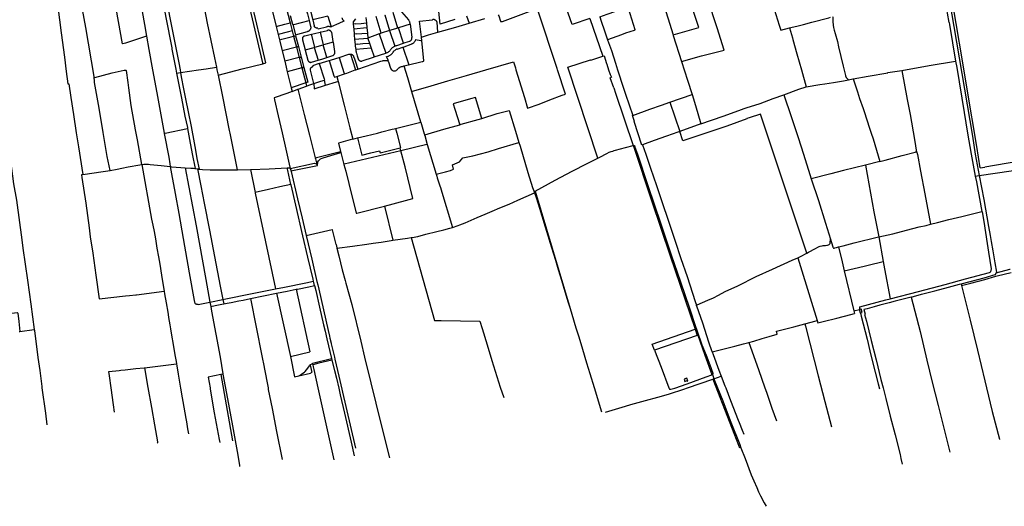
# Model space of a CAD drawing. Header units: inches. Extents: x 210911 to 224988, y 571697 to 586201.
# Tile 6 of 256: x 212792 to 214722, y 571768 to 572722. Entities that reach past the tile are written whole.
import ezdxf

# ---------------------------------------------------------------- set-up
doc = ezdxf.new("R2010")
doc.units = ezdxf.units.IN
doc.header["$MEASUREMENT"] = 0

msp = doc.modelspace()

# ---------------------------------------------------------------- linework, layer by layer
for points in [[(214581.48, 572950.68), (214597.82, 572856.56), (214611.43, 572778.53), (214623.5, 572709.26), (214634.11, 572647.39), (214659.73, 572493.77), (214665.31, 572458.9), (214673.029, 572416.653)], [(213139.252, 572814.325), (213140.972, 572814.48), (213146.299, 572814.96), (213161.789, 572815.997), (213178.136, 572815.989), (213191.775, 572815.716), (213203.636, 572815.634), (213215.317, 572816.274), (213222.689, 572816.058), (213225.69, 572813.593), (213227.11, 572811.034), (213228.475, 572807.374), (213230.329, 572800.089), (213268.331, 572637.57), (213268.732, 572635.856)], [(214247.078, 572819.663), (214247.237, 572818.424), (214261.22, 572774.94), (214281.24, 572711.51), (214284.233, 572701.874)], [(212859.964, 572807.123), (212861.172, 572793.112), (212864.245, 572769.088), (212867.132, 572747.665), (212873.761, 572696.512), (212880.009, 572648.761), (212883.662, 572620.933), (212886.946, 572596.231)], [(212902.781, 572806.67), (212921.4, 572707.07), (212937.8, 572610.89), (212938.02, 572609.86)], [(213071.045, 572807.108), (213088.23, 572719.79), (213104.12, 572637.44), (213106.68, 572624)], [(214036.83, 572810.4), (214050.99, 572763.97), (214062.71, 572725.7), (214073.085, 572692.704)], [(213068.686, 572780.679), (213078.85, 572726.84), (213090.35, 572667.02), (213090.54, 572665.36), (213090.69, 572664.35)], [(213268.732, 572635.856), (213275.078, 572637.441), (213268.43, 572665.61), (213266.91, 572671.8), (213252.13, 572735.49), (213242.85, 572773.13), (213241.881, 572777)], [(213275.97, 572784.51), (213279.82, 572770.99), (213294.977, 572708.882)], [(213303.337, 572789.404), (213322.396, 572715.946)], [(213730.484, 572732.191), (213731.23, 572729.91), (213734.47, 572719.57), (213734.98, 572719.04), (213735.76, 572718.71), (213736.55, 572718.61), (213737.42, 572718.6), (213738.08, 572718.69), (213738.66, 572718.78), (213795.97, 572740.69), (213884.518, 572773.712)], [(214614.042, 572717.018), (214610.771, 572735.087), (214608.15, 572750.72), (214606.074, 572761.545), (214604.303, 572772.868), (214602.447, 572785.391), (214603.125, 572785.496)], [(214628.056, 572714.781), (214616.001, 572784.979)], [(213040.882, 572689.983), (213000, 572676.32), (212997.15, 572675.41), (212996.881, 572675.354), (212994.32, 572674.82), (212993.64, 572674.698), (212978.358, 572763.327)], [(213026.201, 572771.847), (213036.64, 572713.19), (213040.882, 572689.983)], [(213645.218, 572722.474), (213616.492, 572713.455), (213611.766, 572757.29)], [(213909.826, 572724.909), (213874.995, 572713.063), (213858.935, 572759.287)], [(214089.65, 572640.44), (214128.5, 572651.19), (214173.24, 572662.9), (214159.32, 572706.57), (214141.163, 572762.505)], [(213153.925, 572746.467), (213160.08, 572715.76), (213174.27, 572647.25), (213177.8, 572629.25)], [(213355.449, 572737.982), (213356.387, 572734.118), (213359.698, 572720.506)], [(213362.447, 572739.333), (213362.977, 572737.149), (213366.657, 572721.907)], [(213533.639, 572706.002), (213524.534, 572736.689)], [(213540.81, 572738.025), (213554.455, 572722.146)], [(213560.564, 572581.701), (213598.7, 572592.92), (213631.23, 572602.29), (213668.34, 572613.05), (213706.14, 572624), (213760.047, 572639.972), (213763.94, 572627.96), (213765.09, 572624), (213781.7, 572570.06), (213787.895, 572548.582), (213810.26, 572556.92), (213831.71, 572565.15), (213855.35, 572574.08), (213862.079, 572576.382), (213846.21, 572624), (213845.78, 572626.68), (213807.625, 572740.994)], [(213929.156, 572727.874), (213943.83, 572733.24), (213980, 572745.87), (213983.13, 572746.98), (213983.79, 572747.03), (213984.25, 572746.77), (213984.6, 572745.92), (213984.74, 572744.94), (213998.17, 572703.09), (213998.18, 572702.57), (213998.02, 572702.07), (213997.57, 572701.66), (213996.44, 572701.29), (213980, 572695.7), (213971.74, 572692.84), (213944.77, 572682.77)], [(214073.085, 572692.704), (214123.207, 572706.79), (214108.695, 572752.314)], [(213294.977, 572708.882), (213312.063, 572713.288), (213322.396, 572715.946)], [(213322.396, 572715.946), (213326.47, 572700.241)], [(213327.725, 572712.718), (213323.26, 572730.141)], [(213327.725, 572712.718), (213329.667, 572713.191), (213359.652, 572720.495), (213359.698, 572720.506)], [(213359.698, 572720.506), (213362.532, 572708.858)], [(213396.461, 572729.116), (213366.657, 572721.907)], [(213366.657, 572721.907), (213369.418, 572710.473)], [(213396.461, 572729.116), (213402.091, 572710.425)], [(213427.88, 572719.55), (213427.682, 572719.461), (213418.196, 572715.188), (213402.801, 572708.254), (213402.748, 572708.23)], [(213426.734, 572720.701), (213426.272, 572721.281), (213425.865, 572721.901), (213425.514, 572722.554), (213425.224, 572723.236), (213424.996, 572723.942), (213424.832, 572724.665), (213424.735, 572725.4), (213424.703, 572726.141)], [(213426.734, 572720.701), (213427.079, 572720.281), (213427.462, 572719.897), (213427.88, 572719.55)], [(213450.658, 572724.244), (213445.713, 572718.068)], [(213445.713, 572718.068), (213446.106, 572713.77)], [(213461.349, 572715.167), (213472.002, 572716.143)], [(213471.045, 572726.467), (213472.002, 572716.143)], [(213472.002, 572716.143), (213472.924, 572706.189)], [(213500.594, 572695.978), (213490.914, 572728.628)], [(213508.227, 572731.861), (213508.26, 572731.749), (213517.339, 572701.058)], [(213558.002, 572713.409), (213557.811, 572714.585), (213557.545, 572715.747), (213557.205, 572716.889), (213556.793, 572718.007), (213556.309, 572719.096), (213555.757, 572720.151), (213555.138, 572721.17), (213554.455, 572722.146)], [(213579.807, 572688.209), (213579.627, 572688.149), (213576.268, 572719.681), (213601.182, 572722.291)], [(213610.518, 572717.357), (213610.26, 572718.04), (213609.937, 572718.694), (213609.552, 572719.315), (213609.11, 572719.895), (213608.614, 572720.431), (213608.069, 572720.916), (213607.479, 572721.346), (213606.851, 572721.718), (213606.19, 572722.028), (213605.502, 572722.272), (213604.794, 572722.449), (213604.072, 572722.558), (213603.344, 572722.596), (213602.614, 572722.564), (213601.892, 572722.462), (213601.182, 572722.291)], [(213612.233, 572698.072), (213610.518, 572717.357)], [(213668.198, 572729.639), (213673.053, 572715.445)], [(213673.053, 572715.445), (213704.222, 572724.483)], [(213909.826, 572724.909), (213935.124, 572650.543)], [(213929.156, 572727.874), (213932.07, 572719.29), (213938.32, 572700.23), (213944.77, 572682.77)], [(214301.21, 572706.38), (214303.53, 572706.82), (214318.23, 572710.54), (214328.61, 572712.9), (214344.93, 572717.47), (214378.06, 572726.13), (214381.356, 572727.143)], [(214385.647, 572728.463), (214385.86, 572727.03), (214386.24, 572718.93), (214386.93, 572711.35), (214387.7, 572706.99), (214388.95, 572701.72), (214390.77, 572695.01), (214395.06, 572679.38), (214397.5, 572669.15), (214406.16, 572631.13), (214409.52, 572617.84), (214410.74, 572612.93), (214411.231, 572611.919)], [(214614.042, 572717.018), (214614.66, 572713.14), (214626.848, 572641.255)], [(213294.977, 572708.882), (213298.71, 572693.587)], [(213316.752, 572697.911), (213298.71, 572693.587)], [(213326.47, 572700.241), (213316.752, 572697.911)], [(213326.47, 572700.241), (213329.187, 572689.77)], [(213327.725, 572712.718), (213332.859, 572692.687), (213356.209, 572699.031)], [(213362.532, 572708.858), (213362.69, 572708.102), (213362.773, 572707.335), (213362.782, 572706.563), (213362.715, 572705.794), (213362.575, 572705.035), (213362.361, 572704.293), (213362.077, 572703.576), (213361.724, 572702.889), (213361.307, 572702.24), (213360.828, 572701.634), (213360.293, 572701.078), (213359.706, 572700.576), (213359.074, 572700.134), (213358.401, 572699.755), (213357.695, 572699.443), (213356.962, 572699.201), (213356.209, 572699.031)], [(213364.345, 572693.736), (213370.441, 572695.223), (213381.606, 572697.989)], [(213376.714, 572706.037), (213376.049, 572705.919), (213375.374, 572705.875), (213374.699, 572705.906), (213374.032, 572706.011), (213373.38, 572706.191), (213372.753, 572706.441), (213372.157, 572706.759), (213371.6, 572707.142), (213371.089, 572707.584), (213370.63, 572708.08), (213370.229, 572708.624), (213369.89, 572709.209), (213369.619, 572709.828), (213369.418, 572710.473)], [(213376.714, 572706.037), (213377.138, 572704.236)], [(213377.138, 572704.236), (213393.926, 572708.402)], [(213381.606, 572697.989), (213395.498, 572701.44)], [(213387.706, 572673.109), (213381.688, 572697.657), (213381.606, 572697.989)], [(213402.9, 572707.721), (213401.955, 572708.105), (213400.983, 572708.415), (213399.989, 572708.649), (213398.981, 572708.805), (213397.964, 572708.882), (213396.943, 572708.88), (213395.926, 572708.799), (213394.918, 572708.639), (213393.926, 572708.402)], [(213403.328, 572697.74), (213403.059, 572698.372), (213402.722, 572698.969), (213402.32, 572699.525), (213401.858, 572700.033), (213401.343, 572700.486), (213400.78, 572700.879), (213400.177, 572701.206), (213399.541, 572701.464), (213398.88, 572701.65), (213398.203, 572701.76), (213397.517, 572701.795), (213396.832, 572701.752), (213396.156, 572701.633), (213395.498, 572701.44)], [(213402.091, 572710.425), (213402.748, 572708.23)], [(213402.748, 572708.23), (213402.9, 572707.721)], [(213403.328, 572697.74), (213406.356, 572679.594), (213406.562, 572678.366)], [(213451.1, 572714.228), (213446.106, 572713.77)], [(213446.106, 572713.77), (213447.019, 572703.795)], [(213472.924, 572706.189), (213447.019, 572703.795)], [(213447.019, 572703.795), (213447.027, 572703.705), (213447.927, 572693.87)], [(213451.1, 572714.228), (213461.349, 572715.167)], [(213472.924, 572706.189), (213472.932, 572706.099), (213473.802, 572696.614), (213473.839, 572696.209)], [(213517.166, 572701.007), (213500.594, 572695.978)], [(213517.339, 572701.058), (213517.166, 572701.007)], [(213517.166, 572701.007), (213527.451, 572670.505)], [(213533.639, 572706.002), (213517.339, 572701.058)], [(213534.674, 572706.316), (213534.285, 572706.198), (213533.639, 572706.002)], [(213558.002, 572713.409), (213534.674, 572706.316)], [(213544.759, 572676.5), (213534.674, 572706.316)], [(213558.002, 572713.409), (213559.792, 572698.509), (213561.154, 572687.172)], [(213579.807, 572688.209), (213593.74, 572692.85), (213612.233, 572698.072)], [(213612.233, 572698.072), (213647, 572707.89), (213673.053, 572715.445)], [(214284.233, 572701.874), (214301.21, 572706.38)], [(214301.21, 572706.38), (214306.891, 572687.014), (214307.798, 572683.686), (214315.713, 572655.638), (214324.535, 572624.261), (214333.794, 572590.671)], [(214640.623, 572641.694), (214628.056, 572714.781)], [(213040.882, 572689.983), (213045.69, 572663.68), (213052.7, 572624), (213060.95, 572579.15), (213075.204, 572499.593)], [(213298.71, 572693.587), (213301.287, 572683.026)], [(213301.287, 572683.026), (213305.847, 572684.128), (213316.301, 572686.655), (213324.637, 572688.671), (213329.187, 572689.77)], [(213301.287, 572683.026), (213301.977, 572680.225), (213306.696, 572661.129)], [(213331.278, 572690.276), (213329.442, 572689.832), (213329.187, 572689.77)], [(213329.187, 572689.77), (213334.727, 572668.416)], [(213333.222, 572690.746), (213331.278, 572690.276)], [(213333.222, 572690.746), (213338.753, 572669.465)], [(213351.1, 572690.506), (213350.433, 572690.327), (213349.792, 572690.072), (213349.184, 572689.744), (213348.618, 572689.349), (213348.102, 572688.891), (213347.642, 572688.376), (213347.244, 572687.812), (213346.915, 572687.205), (213346.657, 572686.565), (213346.475, 572685.899), (213346.372, 572685.216), (213346.348, 572684.526), (213346.403, 572683.838), (213346.538, 572683.161)], [(213346.538, 572683.161), (213351.757, 572663.081)], [(213351.1, 572690.506), (213364.345, 572693.736)], [(213370.588, 572668.36), (213364.358, 572693.685), (213364.345, 572693.736)], [(213406.562, 572678.366), (213387.706, 572673.109)], [(213406.562, 572678.366), (213409.698, 572659.687)], [(213452.916, 572694.32), (213447.927, 572693.87)], [(213447.927, 572693.87), (213447.936, 572693.773), (213448.124, 572691.723), (213448.851, 572683.908)], [(213448.851, 572683.908), (213474.749, 572686.29)], [(213448.851, 572683.908), (213448.864, 572683.77), (213449.778, 572673.951)], [(213452.916, 572694.32), (213463.195, 572695.248)], [(213463.195, 572695.248), (213473.839, 572696.209)], [(213473.839, 572696.209), (213474.749, 572686.29)], [(213474.749, 572686.29), (213474.762, 572686.151)], [(213496.954, 572694.867), (213474.762, 572686.151)], [(213474.762, 572686.151), (213474.799, 572685.536), (213477.813, 572676.521)], [(213496.954, 572694.867), (213500.594, 572695.978)], [(213496.954, 572694.867), (213509.785, 572656.931)], [(213544.759, 572676.5), (213547.766, 572677.509), (213556.909, 572680.556)], [(213554.698, 572634.024), (213578.82, 572639.85), (213581.12, 572640.26), (213582.48, 572640.64), (213583.83, 572641.11), (213584.57, 572641.58), (213584.64, 572642.17), (213580.555, 572681.081)], [(213556.909, 572680.556), (213557.544, 572680.755), (213558.152, 572681.026), (213558.725, 572681.366), (213559.254, 572681.77), (213559.733, 572682.233), (213560.155, 572682.748), (213560.514, 572683.308), (213560.807, 572683.906), (213561.027, 572684.534), (213561.174, 572685.184), (213561.245, 572685.846), (213561.238, 572686.512), (213561.154, 572687.172)], [(213568.143, 572683.496), (213567.904, 572682.521), (213567.589, 572681.568), (213567.199, 572680.643), (213566.739, 572679.751), (213566.209, 572678.899), (213565.614, 572678.09), (213564.957, 572677.331), (213564.243, 572676.626), (213563.475, 572675.98), (213562.659, 572675.396), (213561.799, 572674.878), (213560.901, 572674.429), (213559.971, 572674.052)], [(213568.143, 572683.496), (213568.178, 572683.489), (213578.619, 572681.458), (213580.555, 572681.081)], [(213580.555, 572681.081), (213579.807, 572688.209)], [(213944.77, 572682.77), (213952.32, 572661.93), (213960.4, 572637.33), (213964.27, 572624), (213976.1, 572588.11), (213980, 572576.35), (213994.203, 572534.462)], [(214073.085, 572692.704), (214073.53, 572691.29), (214089.65, 572640.44)], [(213090.69, 572664.35), (213098.521, 572625.028), (213099.96, 572617.705)], [(213334.727, 572668.416), (213306.696, 572661.129)], [(213306.696, 572661.129), (213311.736, 572640.733)], [(213336.818, 572668.96), (213334.727, 572668.416)], [(213334.727, 572668.416), (213339.996, 572648.108)], [(213336.818, 572668.96), (213338.753, 572669.465)], [(213338.753, 572669.465), (213344.047, 572649.165)], [(213351.757, 572663.081), (213369.702, 572668.112)], [(213351.757, 572663.081), (213351.998, 572662.257), (213356.98, 572643.093)], [(213370.588, 572668.36), (213370.499, 572668.335), (213369.702, 572668.112)], [(213369.702, 572668.112), (213377.566, 572643.038)], [(213370.588, 572668.36), (213386.943, 572672.924)], [(213387.706, 572673.109), (213386.943, 572672.924)], [(213394.635, 572648.4), (213394.615, 572648.462), (213386.943, 572672.924)], [(213405.858, 572651.924), (213406.495, 572652.18), (213407.099, 572652.506), (213407.663, 572652.898), (213408.18, 572653.35), (213408.643, 572653.858), (213409.046, 572654.413), (213409.384, 572655.011), (213409.654, 572655.642), (213409.851, 572656.3), (213409.973, 572656.976), (213410.019, 572657.661), (213409.988, 572658.347), (213409.881, 572659.025), (213409.698, 572659.687)], [(213454.766, 572674.408), (213449.778, 572673.951)], [(213449.778, 572673.951), (213450.016, 572671.39), (213450.532, 572666.363), (213450.916, 572663.881)], [(213481.107, 572666.67), (213450.916, 572663.881)], [(213450.916, 572663.881), (213451.145, 572662.403)], [(213451.145, 572662.403), (213451.385, 572661.003), (213451.679, 572659.613), (213452.028, 572658.236), (213452.43, 572656.873)], [(213454.766, 572674.408), (213465.041, 572675.35)], [(213465.041, 572675.35), (213477.813, 572676.521)], [(213477.813, 572676.521), (213481.107, 572666.67)], [(213481.107, 572666.67), (213486.917, 572649.278)], [(213510.578, 572657.191), (213511.577, 572657.487), (213512.551, 572657.857), (213513.494, 572658.298), (213514.402, 572658.809), (213515.27, 572659.385), (213516.092, 572660.025), (213516.865, 572660.724), (213517.583, 572661.478), (213518.243, 572662.284), (213518.841, 572663.137)], [(213513.827, 572650.701), (213515.005, 572651.115), (213516.155, 572651.601), (213517.273, 572652.157), (213518.355, 572652.78), (213519.397, 572653.468), (213520.395, 572654.219), (213521.345, 572655.029), (213522.243, 572655.897), (213523.086, 572656.817), (213523.872, 572657.788), (213524.596, 572658.805)], [(213518.841, 572663.137), (213519.618, 572664.168), (213520.449, 572665.155), (213521.332, 572666.096), (213522.264, 572666.989), (213523.243, 572667.83), (213524.266, 572668.617), (213525.33, 572669.348)], [(213524.596, 572658.805), (213526.615, 572661.318)], [(213525.33, 572669.348), (213526.377, 572669.951), (213527.451, 572670.505)], [(213531.945, 572664.747), (213530.962, 572664.338), (213530.011, 572663.861), (213529.097, 572663.317), (213528.223, 572662.71), (213527.394, 572662.043), (213526.615, 572661.318)], [(213527.451, 572670.505), (213527.816, 572670.679)], [(213527.816, 572670.679), (213529.029, 572671.204), (213530.268, 572671.664), (213531.529, 572672.058)], [(213531.529, 572672.058), (213544.378, 572676.372), (213544.759, 572676.5)], [(213531.945, 572664.747), (213543.225, 572668.463)], [(213543.225, 572668.463), (213545.773, 572669.302), (213559.971, 572674.052)], [(213543.225, 572668.463), (213543.242, 572668.412), (213554.142, 572635.693), (213554.698, 572634.024)], [(213339.996, 572648.108), (213311.736, 572640.733)], [(213311.736, 572640.733), (213314.551, 572629.342), (213316.759, 572620.346)], [(213342.112, 572648.661), (213339.996, 572648.108)], [(213339.996, 572648.108), (213345.275, 572627.762)], [(213342.112, 572648.661), (213344.047, 572649.165)], [(213344.047, 572649.165), (213349.348, 572628.822)], [(213356.98, 572643.093), (213357.201, 572642.453), (213357.493, 572641.841), (213357.851, 572641.266), (213358.27, 572640.734), (213358.747, 572640.252), (213359.274, 572639.827), (213359.846, 572639.463), (213360.454, 572639.165), (213361.092, 572638.937), (213361.751, 572638.782), (213362.424, 572638.701), (213363.101, 572638.696), (213363.775, 572638.766), (213364.437, 572638.911)], [(213364.437, 572638.911), (213377.566, 572643.038)], [(213377.566, 572643.038), (213384.347, 572645.169), (213394.635, 572648.4)], [(213379.448, 572636.176), (213398.997, 572642.32)], [(213394.635, 572648.4), (213405.858, 572651.924)], [(213398.997, 572642.32), (213403.25, 572643.657), (213418.549, 572648.466)], [(213398.997, 572642.32), (213399.006, 572642.293), (213408.33, 572612.54), (213409.251, 572609.602)], [(213418.549, 572648.466), (213437.625, 572654.463)], [(213418.549, 572648.466), (213418.559, 572648.435), (213427.922, 572618.682), (213428.743, 572616.074)], [(213437.625, 572654.463), (213438.265, 572654.669), (213438.922, 572654.815), (213439.589, 572654.9), (213440.261, 572654.922), (213440.932, 572654.883)], [(213440.932, 572654.883), (213440.956, 572654.807), (213440.98, 572654.731)], [(213440.98, 572654.731), (213441.701, 572654.616), (213442.407, 572654.428), (213443.09, 572654.169), (213443.743, 572653.84), (213444.358, 572653.447), (213444.93, 572652.993), (213445.453, 572652.482), (213445.92, 572651.921), (213446.328, 572651.315), (213446.671, 572650.67), (213446.946, 572649.993)], [(213440.98, 572654.731), (213450.149, 572625.666), (213450.643, 572624.102)], [(213446.946, 572649.993), (213448.494, 572645.289), (213449.683, 572641.7), (213454.923, 572625.529)], [(213452.43, 572656.873), (213454.034, 572651.616), (213455.909, 572645.832)], [(213454.923, 572625.529), (213500.52, 572640.7), (213503.35, 572641.73), (213504.7, 572642.07), (213506.35, 572642.37), (213508.24, 572642.54), (213510.07, 572642.45), (213512.1, 572642.03), (213513.69, 572641.44), (213514.79, 572640.48)], [(213455.909, 572645.832), (213456.049, 572645.194), (213456.263, 572644.577), (213456.546, 572643.989), (213456.896, 572643.437), (213457.307, 572642.93), (213457.775, 572642.474), (213458.292, 572642.075), (213458.852, 572641.739), (213459.447, 572641.471), (213460.069, 572641.273), (213460.711, 572641.148), (213461.362, 572641.099), (213462.014, 572641.126), (213462.659, 572641.228), (213463.288, 572641.404)], [(213463.288, 572641.404), (213485.505, 572648.81), (213486.917, 572649.278)], [(213486.917, 572649.278), (213509.785, 572656.931)], [(213509.785, 572656.931), (213510.578, 572657.191)], [(213511.546, 572649.911), (213513.827, 572650.701)], [(213513.636, 572644.122), (213511.546, 572649.911)], [(213513.636, 572644.122), (213514.79, 572640.48)], [(213514.79, 572640.48), (213515.13, 572639.61), (213519.21, 572627.23), (213519.74, 572626.25), (213521.3, 572623.87), (213522.09, 572623.18), (213523.31, 572622.57), (213524.54, 572622.22), (213526.2, 572622.12), (213527.66, 572622.12), (213529.08, 572622.37), (213530.37, 572622.9), (213531.68, 572623.75), (213532.75, 572624.73), (213533.75, 572626.18), (213534.65, 572627.18), (213535.74, 572628.15), (213537.29, 572629.06), (213538.87, 572629.58), (213540.63, 572630.22), (213542.35, 572630.81), (213544.11, 572631.39), (213545.2, 572631.73), (213545.359, 572631.768)], [(213925.765, 572451.007), (213866.781, 572629.12), (213911.357, 572643.59), (213911.745, 572642.816), (213933.205, 572649.894), (213935.124, 572650.543)], [(213935.124, 572650.543), (213937.83, 572651.45), (213942.73, 572636.34), (213943.19, 572634.99), (213946.75, 572624), (213949.76, 572615.11), (213952.402, 572609.333)], [(214089.65, 572640.44), (214101.57, 572603.71), (214110.349, 572575.469)], [(214521.717, 572623.014), (214574.75, 572632.33), (214626.848, 572641.255)], [(214626.848, 572641.255), (214628.96, 572628.8), (214643.29, 572540.57), (214650.12, 572500), (214657.05, 572458.9), (214665.343, 572415.538)], [(214640.636, 572641.613), (214640.623, 572641.694)], [(214649.42, 572586.024), (214640.636, 572641.613)], [(212938.02, 572609.86), (212938.78, 572609.23), (212939.52, 572609.19), (212973.76, 572618.09), (212996.88, 572623.19), (212997.88, 572623.26), (212999.06, 572623.33), (213000.06, 572623.31), (213000.71, 572622.85), (213004.07, 572599), (213005.49, 572588.87), (213010.16, 572554.32), (213018.818, 572506.612), (213022.32, 572486.58), (213031.319, 572438.32)], [(213106.68, 572624), (213107.555, 572618.822)], [(213107.555, 572618.822), (213142.64, 572623.98), (213158.03, 572626.06), (213177.8, 572629.25)], [(213177.8, 572629.25), (213178.83, 572624), (213181.035, 572613.299)], [(213181.035, 572613.299), (213228.16, 572625.72), (213268.732, 572635.856)], [(213345.275, 572627.762), (213316.759, 572620.346)], [(213316.759, 572620.346), (213324.571, 572588.517)], [(213347.412, 572628.318), (213345.275, 572627.762)], [(213345.275, 572627.762), (213352.897, 572598.384)], [(213347.412, 572628.318), (213349.348, 572628.822)], [(213349.348, 572628.822), (213356.904, 572599.782)], [(213362.208, 572623.029), (213362.108, 572623.709), (213362.084, 572624.397), (213362.136, 572625.083), (213362.264, 572625.759), (213362.466, 572626.416), (213362.74, 572627.047), (213363.082, 572627.644), (213363.489, 572628.199), (213363.954, 572628.705), (213364.473, 572629.157), (213365.038, 572629.549), (213365.644, 572629.875), (213366.281, 572630.132), (213366.944, 572630.317)], [(213368.958, 572597.098), (213368.225, 572599.915), (213362.208, 572623.029)], [(213379.448, 572636.176), (213366.563, 572632.126), (213366.944, 572630.317)], [(213379.448, 572636.176), (213379.465, 572636.123), (213388.811, 572606.361), (213389.602, 572603.843)], [(213428.743, 572616.074), (213433.76, 572617.74), (213450.17, 572623.87), (213450.643, 572624.102)], [(213450.643, 572624.102), (213450.66, 572624.11), (213451.149, 572624.273)], [(213451.149, 572624.273), (213454.923, 572625.529)], [(213545.359, 572631.768), (213554.698, 572634.024)], [(213545.359, 572631.768), (213552.35, 572608.85), (213560.564, 572581.701)], [(214425.984, 572606.449), (214455.58, 572611.44), (214493.75, 572618.26), (214494.08, 572618.49), (214521.717, 572623.014)], [(214521.717, 572623.014), (214532.17, 572565.71), (214537.9, 572536.14), (214546.11, 572487.45), (214550.145, 572462.639)], [(212969.372, 572426.433), (212963.68, 572454.16), (212956.14, 572500.88), (212947.88, 572548.49), (212938.73, 572599), (212938.73, 572601.13), (212938.02, 572609.86)], [(213099.96, 572617.705), (213107.555, 572618.822)], [(213099.96, 572617.705), (213109.634, 572568.474), (213116.193, 572533.222), (213120.982, 572510.754), (213121.355, 572508.655)], [(213107.555, 572618.822), (213109.012, 572610.205), (213113.517, 572586.601), (213117.401, 572566.812), (213122.376, 572541.798), (213128.318, 572512.529), (213134.069, 572480.904), (213136.616, 572466.448), (213139.832, 572450.079), (213144.24, 572429.435)], [(213181.035, 572613.299), (213189.64, 572571.54), (213203.02, 572505.33), (213204.09, 572500), (213218.699, 572427.828)], [(213368.958, 572597.098), (213382.79, 572601.86), (213389.602, 572603.843)], [(213391.953, 572593.836), (213389.602, 572603.843)], [(213391.953, 572593.836), (213413.142, 572600.281), (213416.422, 572601.279)], [(213409.251, 572609.602), (213413.931, 572611.156)], [(213413.931, 572611.156), (213428.743, 572616.074)], [(213413.931, 572611.156), (213416.422, 572601.279)], [(213416.422, 572601.279), (213428.25, 572554.38), (213439.56, 572510.04), (213445.05, 572488.119)], [(213956.628, 572588.556), (213949.976, 572608.511), (213952.402, 572609.333)], [(214360.55, 572595.04), (214370.31, 572596.71), (214387.36, 572599.17), (214407.33, 572602.66)], [(214407.33, 572602.66), (214416.877, 572604.605)], [(214411.231, 572611.919), (214412.449, 572608.654), (214414.499, 572606.795), (214416.877, 572604.605)], [(214416.877, 572604.605), (214425.684, 572606.398)], [(214425.684, 572606.398), (214425.984, 572606.449)], [(214425.984, 572606.449), (214434.576, 572580.703), (214438.715, 572567.775), (214445.661, 572547.961), (214454.887, 572520.276), (214456.07, 572515.18)], [(212886.946, 572596.231), (212888.51, 572596.677)], [(212888.51, 572596.677), (212892.592, 572569.966), (212897.713, 572536.227), (212902.923, 572500.187), (212907.794, 572473.099), (212915.769, 572418.45)], [(213326.256, 572581.653), (213315.75, 572577.46), (213291.02, 572569.4), (213291.56, 572565.35), (213299.09, 572533.79), (213306.81, 572500.21), (213314.21, 572468.19), (213321.95, 572433.17), (213322.333, 572431.853)], [(213352.897, 572598.384), (213324.571, 572588.517)], [(213324.571, 572588.517), (213326.256, 572581.653)], [(213326.256, 572581.653), (213337.33, 572586.072)], [(213337.33, 572586.072), (213337.85, 572586.28), (213354.526, 572592.106)], [(213337.33, 572586.072), (213349.99, 572536.17), (213360.18, 572495.82), (213371.798, 572451.247)], [(213356.904, 572599.782), (213355.009, 572599.121), (213352.897, 572598.384)], [(213352.897, 572598.384), (213354.526, 572592.106)], [(213354.526, 572592.106), (213359.29, 572593.77), (213368.958, 572597.098)], [(213368.958, 572597.098), (213369.508, 572587.053), (213391.953, 572593.836)], [(213560.564, 572581.701), (213578.27, 572521.9), (213578.441, 572521.33)], [(213956.628, 572588.556), (213960.169, 572578.1), (213994.984, 572475.299)], [(214289.959, 572575.131), (214319.46, 572586)], [(214319.46, 572586), (214333.794, 572590.671)], [(214333.794, 572590.671), (214360.55, 572595.04)], [(214668.586, 572473.805), (214649.42, 572586.024)], [(213698.064, 572528.858), (213685.559, 572569.942), (213676.146, 572567.077), (213642.003, 572557.108), (213644.937, 572546.908), (213654.886, 572516.447)], [(214066.902, 572560.494), (214110.349, 572575.469)], [(214110.349, 572575.469), (214117.11, 572553.72), (214127.682, 572518.407)], [(214243.414, 572558.18), (214269.22, 572567.49)], [(214269.22, 572567.49), (214289.959, 572575.131)], [(214289.959, 572575.131), (214304.63, 572532.64), (214318.2, 572491.58), (214328.41, 572458.9), (214340.79, 572418.9), (214343.598, 572410.519)], [(213698.064, 572528.858), (213728.36, 572538.12), (213751.818, 572544.314), (213764.16, 572503.48), (213770.982, 572481.575)], [(213994.203, 572534.462), (214027.633, 572546.694), (214050.274, 572554.821), (214066.902, 572560.494)], [(214066.902, 572560.494), (214086.015, 572503.278)], [(214127.682, 572518.407), (214171.5, 572533.15), (214209.08, 572546.94), (214210.28, 572547.57), (214216.48, 572549.24), (214243.414, 572558.18)], [(213654.886, 572516.447), (213657.89, 572517.33), (213690.97, 572526.69), (213698.064, 572528.858)], [(214013.223, 572476.896), (214011.982, 572476.446), (213996.613, 572522.439), (213997.313, 572522.634), (213993.371, 572534.158), (213994.203, 572534.462)], [(214244.078, 572536.799), (214222.385, 572529.601), (214217.802, 572528.365), (214217.415, 572528.162), (214178.277, 572513.8), (214092.176, 572484.831), (214086.015, 572503.278)], [(214335.389, 572264.265), (214244.078, 572536.799)], [(213075.204, 572499.593), (213077.25, 572500), (213121.355, 572508.655)], [(213121.355, 572508.655), (213125.172, 572487.162), (213130.684, 572459.044), (213136.113, 572430.661)], [(213454.685, 572490.409), (213471.39, 572494.38), (213493.86, 572500), (213502.25, 572502.1), (213522.36, 572507.34), (213526.48, 572508.07), (213529.268, 572508.782)], [(213529.268, 572508.782), (213578.441, 572521.33)], [(213529.268, 572508.782), (213531.5, 572500), (213538.74, 572471.4), (213538.029, 572471.208)], [(213578.441, 572521.33), (213585.3, 572498.51), (213585.91, 572495.92)], [(213585.91, 572495.92), (213586.25, 572496.19), (213586.59, 572496.28), (213623.92, 572507.34), (213654.886, 572516.447)], [(214127.682, 572518.407), (214086.015, 572503.278)], [(214456.07, 572515.18), (214461.13, 572500)], [(213075.204, 572499.593), (213075.25, 572499.34), (213084.74, 572452.96), (213086.76, 572439.36), (213087.47, 572434.392)], [(213445.05, 572488.119), (213444.76, 572488.05), (213417.151, 572480.45), (213421.42, 572463.798)], [(213445.05, 572488.119), (213454.685, 572490.409)], [(213454.685, 572490.409), (213463.28, 572456.85), (213480.9, 572461.06), (213497.42, 572464.97), (213498.61, 572461.47), (213522.41, 572466.99), (213538.029, 572471.208)], [(213585.91, 572495.92), (213585.98, 572495.48), (213586.13, 572494.95), (213591.297, 572477.527)], [(214082.241, 572501.954), (214060.071, 572494.177), (214036.026, 572485.161), (214013.223, 572476.896)], [(214086.015, 572503.278), (214082.241, 572501.954)], [(214461.13, 572500), (214465, 572488.36), (214478.233, 572444.334)], [(213539.6, 572465.192), (213428.616, 572438.711), (213427.894, 572438.539)], [(213507.185, 572356.528), (213548.46, 572367.78), (213562.842, 572371.592), (213547.79, 572433.85), (213539.6, 572465.192)], [(213539.6, 572465.192), (213538.029, 572471.208)], [(213591.297, 572477.527), (213590.689, 572477.382), (213539.6, 572465.192)], [(213591.297, 572477.527), (213608.535, 572419.4)], [(213608.535, 572419.4), (213626.787, 572424.064), (213636.894, 572426.731), (213642.947, 572429.478), (213640.418, 572437.626), (213654.19, 572443.574), (213661.086, 572451.614), (213680.255, 572455.597), (213710.857, 572463.318), (213730.702, 572469.754), (213770.982, 572481.575)], [(213770.982, 572481.575), (213773.27, 572474.23), (213788.34, 572422.91), (213797.39, 572393.5), (213799.846, 572386.943), (213800.554, 572384.964)], [(213925.765, 572451.007), (213929.41, 572452.86), (213943.09, 572459.79), (213947.88, 572462.19), (213952, 572463.77), (213954.88, 572464.74), (213957.63, 572465.5), (213959.93, 572466.23), (213980, 572471.47), (213994.887, 572475.274)], [(213994.887, 572475.274), (213994.984, 572475.299)], [(213994.887, 572475.274), (213995.202, 572474.346), (214031.029, 572367.761), (214067.437, 572259.326), (214116.013, 572115.29)], [(213994.984, 572475.299), (213997.14, 572475.85), (213997.376, 572475.881)], [(213997.376, 572475.881), (213998.35, 572472.46), (214003.03, 572458.9), (214023.67, 572397.2), (214048.44, 572324.18), (214069.5, 572261.19), (214087.63, 572208.01), (214105.1, 572156.32), (214116.68, 572120.85), (214118.82, 572115.37), (214122.65, 572103.702)], [(214013.223, 572476.896), (214019.88, 572458.9), (214028.63, 572431.16), (214040.49, 572397.35), (214051.66, 572363.98), (214063.31, 572328.88), (214076.92, 572288.11), (214088.55, 572253.67), (214100.44, 572218.78), (214116.59, 572169.61), (214119.13, 572162.31)], [(214675.269, 572431.827), (214668.586, 572473.805)], [(212774.456, 572445.67), (212780.49, 572400.64), (212785.84, 572368.05), (212796.38, 572290.27), (212798.79, 572274.02), (212807.49, 572211.71), (212814.04, 572164.58), (212820.903, 572114.638)], [(213324.04, 572425.985), (213375.753, 572436.645), (213376.818, 572442.766), (213376.996, 572443.49), (213378.05, 572445.46), (213382.237, 572449.193), (213385.093, 572450.658), (213395.656, 572453.747), (213421.974, 572461.634)], [(213371.798, 572451.247), (213421.42, 572463.798)], [(213371.798, 572451.247), (213372.27, 572449.44), (213374.827, 572438.815)], [(213421.42, 572463.798), (213421.974, 572461.634)], [(213421.974, 572461.634), (213427.894, 572438.539)], [(213802.465, 572386.019), (213842.09, 572407.89), (213875.02, 572425.17), (213904.35, 572440.12), (213925.765, 572451.007)], [(214478.233, 572444.334), (214488.51, 572447), (214522.31, 572456.28), (214547.6, 572462.76), (214548.41, 572462.88), (214549.37, 572462.9), (214550.145, 572462.639)], [(214550.145, 572462.639), (214550.26, 572462.6), (214550.78, 572462), (214551.24, 572461.09), (214551.65, 572459.98), (214551.91, 572458.1), (214558.16, 572425.31), (214566.57, 572380.63), (214577.518, 572321.113)], [(214823.931, 572456.474), (214802.609, 572452.92), (214726.019, 572440.223), (214684.051, 572433.28)], [(212956.03, 572424.28), (212969.372, 572426.433)], [(212969.372, 572426.433), (212983.452, 572429.14), (212992.766, 572431.422), (213004.728, 572433.571), (213027.576, 572437.778), (213031.319, 572438.32)], [(213031.319, 572438.32), (213031.449, 572438.34)], [(213031.449, 572438.34), (213032.66, 572438.53), (213035.96, 572438.72), (213038.84, 572438.84), (213044.6, 572438.73), (213047.92, 572438.48), (213069.84, 572436.16), (213087.47, 572434.392)], [(213031.449, 572438.34), (213050.74, 572330.96), (213053.505, 572319.14), (213055.783, 572306.736), (213058.232, 572292.651), (213061.341, 572274.4), (213064.377, 572256.949), (213066.727, 572242.775), (213070.351, 572221.039), (213072.383, 572208.947), (213075.489, 572190.104)], [(213087.47, 572434.392), (213087.874, 572434.351)], [(213087.874, 572434.351), (213090.78, 572434.06), (213116.966, 572431.915)], [(213136.002, 572165.9), (213135.03, 572171.272), (213125.398, 572225.692), (213113.164, 572293.014), (213104.726, 572342.123), (213097.653, 572381.413), (213090.534, 572419.95), (213087.874, 572434.351)], [(213116.966, 572431.915), (213127.77, 572431.03), (213133.3, 572430.82), (213135.7, 572430.71), (213136.113, 572430.661)], [(213116.966, 572431.915), (213123.942, 572394.106), (213137.917, 572317.902), (213157.284, 572212.482), (213165.277, 572168.318)], [(213136.113, 572430.661), (213140.956, 572430.089)], [(213140.956, 572430.089), (213142.39, 572429.92), (213143.72, 572429.49), (213144.24, 572429.435)], [(213140.956, 572430.089), (213147.599, 572396.501), (213154.206, 572362.359), (213164.293, 572309.841), (213174.193, 572258.128), (213185.479, 572199.785), (213190.742, 572173.469)], [(213144.24, 572429.435), (213150.9, 572428.73), (213165.91, 572427.71), (213191.95, 572427.74), (213218.699, 572427.828)], [(213218.699, 572427.828), (213219.2, 572427.83), (213244.817, 572428.222)], [(213244.817, 572428.222), (213245.32, 572428.23), (213281.28, 572430.05), (213316.905, 572431.615)], [(213244.817, 572428.222), (213253.768, 572383.586)], [(213316.905, 572431.615), (213322.333, 572431.853)], [(213324.106, 572398.961), (213318.043, 572426.455), (213316.905, 572431.615)], [(213322.333, 572431.853), (213322.652, 572430.757)], [(213322.652, 572430.757), (213370.41, 572440.688), (213373.234, 572439.705), (213373.844, 572439.414), (213374.258, 572439.177), (213374.827, 572438.815)], [(213322.652, 572430.757), (213323.646, 572427.339), (213324.04, 572425.985)], [(213427.894, 572438.539), (213431.28, 572425.33), (213443.12, 572376.56), (213451.7, 572343.8), (213452.02, 572343.06), (213452.34, 572342.75), (213452.7, 572342.68), (213452.96, 572342.68), (213507.185, 572356.528)], [(214450.065, 572437.28), (214406.851, 572426.488), (214382.047, 572420.233), (214343.598, 572410.519)], [(214450.065, 572437.28), (214450.109, 572437.038)], [(214478.233, 572444.334), (214450.109, 572437.038)], [(214450.109, 572437.038), (214466.77, 572345.47), (214476.17, 572296.556)], [(214673.029, 572416.653), (214825.34, 572438.746)], [(214675.269, 572431.827), (214684.051, 572433.28)], [(212915.769, 572418.45), (212913.634, 572418.141), (212914.14, 572412.87)], [(212914.14, 572412.87), (212922.17, 572362.32), (212928.43, 572313.93), (212930.77, 572296.4), (212935.84, 572264.18), (212941.79, 572221.45), (212948.163, 572174.79), (213000, 572180.67), (213007.47, 572181.51), (213020, 572182.74), (213020.97, 572182.73), (213075.489, 572190.104)], [(212915.769, 572418.45), (212956.03, 572424.28)], [(213324.04, 572425.985), (213324.53, 572424.3), (213336.85, 572371.2), (213345.84, 572332.97), (213354.151, 572298.938)], [(213608.535, 572419.4), (213609.68, 572415.54), (213610.89, 572412.14), (213615.47, 572398.18), (213617.57, 572391.44), (213617.74, 572390.8), (213617.87, 572390.43), (213640.612, 572314.466)], [(214343.598, 572410.519), (214357.84, 572368.01), (214372.06, 572323.14), (214381.574, 572291.702)], [(214665.343, 572415.538), (214673.029, 572416.653)], [(214665.343, 572415.538), (214667.45, 572404.52), (214678.477, 572346.15)], [(214673.029, 572416.653), (214681.85, 572369.65), (214691.48, 572316.56), (214694.329, 572299.218)], [(213324.106, 572398.961), (213302.123, 572394.207), (213280.153, 572389.35), (213253.768, 572383.586)], [(213368.309, 572209.416), (213367.445, 572213.133), (213357.363, 572256.484), (213347.595, 572298.431), (213333.472, 572358.781), (213324.267, 572398.231), (213324.106, 572398.961)], [(213253.768, 572383.586), (213254.07, 572382.08), (213274.15, 572286.58), (213293.977, 572194.264)], [(213640.612, 572314.466), (213640.758, 572314.5), (213651.787, 572318.487), (213655.047, 572319.844), (213665.678, 572324.184), (213689.146, 572334.076), (213704.417, 572340.691), (213718.306, 572346.638), (213733.702, 572353.252), (213751.578, 572360.651), (213769.055, 572368.152), (213801.395, 572382.613)], [(213800.554, 572384.964), (213802.465, 572386.019)], [(213800.554, 572384.964), (213801.395, 572382.613)], [(213801.395, 572382.613), (213803.98, 572375.385), (213808.483, 572361.111), (213815.673, 572337.585), (213822.434, 572315.837), (213834.847, 572275.752), (213842.646, 572250.505), (213847.903, 572232.215), (213854.151, 572211.642), (213861.116, 572189.18), (213867.649, 572167.499), (213871.209, 572155.602)], [(213802.465, 572386.019), (213871.209, 572155.602)], [(213507.185, 572356.528), (213524.039, 572289.598)], [(214577.518, 572321.113), (214591.371, 572324.654), (214613.691, 572330.25), (214638.852, 572336.426), (214657.368, 572340.748), (214678.477, 572346.15)], [(214678.477, 572346.15), (214678.63, 572345.34), (214682.033, 572326.387)], [(213354.151, 572298.938), (213404.84, 572311.044), (213405.09, 572310.01), (213412.22, 572281.38), (213412.41, 572281.174), (213414.01, 572274.97), (213414.119, 572273.964)], [(213559.408, 572294.829), (213561.685, 572295.23), (213572.678, 572297.367), (213588.585, 572301.5), (213610.001, 572306.902), (213623.602, 572310.449), (213635.149, 572313.207), (213640.612, 572314.466)], [(214476.17, 572296.556), (214503.78, 572302.63), (214530.86, 572309.56), (214555.33, 572315.74), (214568.94, 572318.92), (214577.518, 572321.113)], [(214682.033, 572326.387), (214688.839, 572283.687), (214691.455, 572266.289), (214696.742, 572233.495), (214695.466, 572227.538)], [(213354.151, 572298.938), (213364.74, 572252.39), (213374.91, 572208.82), (213376.415, 572202.175)], [(213524.039, 572289.598), (213537.879, 572291.593), (213552.347, 572293.584), (213559.408, 572294.829)], [(213559.408, 572294.829), (213605.252, 572132.263), (213618.331, 572132.086), (213694.56, 572131.134)], [(214338.694, 572266.053), (214352.144, 572273.329), (214356.811, 572276.12), (214359.344, 572277.46), (214361.463, 572278.209), (214365.085, 572279.023), (214367.094, 572279.375), (214369.301, 572279.622), (214371.705, 572279.765), (214374.712, 572279.993), (214376.017, 572280.161), (214377.829, 572280.618), (214378.741, 572281.096), (214379.86, 572281.87), (214380.702, 572283.652), (214381.031, 572284.845), (214381.574, 572291.702)], [(214381.574, 572291.702), (214383.46, 572285.47), (214386.17, 572277.11), (214386.47, 572276.06), (214386.84, 572275.19), (214387.21, 572274.46), (214387.81, 572274.01), (214388.82, 572274.06), (214389.99, 572274.55), (214393.27, 572275.53), (214397.239, 572276.566)], [(214397.239, 572276.566), (214406.68, 572279.03), (214427.8, 572284.45), (214475.87, 572296.49), (214476.17, 572296.556)], [(214476.17, 572296.556), (214484.621, 572247.972)], [(214694.329, 572299.218), (214696.541, 572287.17), (214699.543, 572269.261), (214703.571, 572245.114), (214706.668, 572227.001), (214706.387, 572226.102)], [(213414.119, 572273.964), (213444.382, 572278.038), (213472.468, 572282.099), (213485.036, 572284.151), (213500.705, 572286.159), (213520.706, 572289.118), (213524.039, 572289.598)], [(213414.119, 572273.964), (213417.685, 572259.233), (213424.729, 572231.973), (213430.057, 572210.702), (213431.71, 572205.26), (213443.05, 572163.5), (213460.82, 572091.75), (213468.39, 572060.5), (213480.51, 572010.14), (213499.93, 571930.45), (213517.037, 571862.63)], [(214397.239, 572276.566), (214404.234, 572247.119), (214408.455, 572229.755)], [(214119.13, 572162.31), (214119.58, 572162.76), (214120.31, 572163.08), (214141.3, 572172.48), (214152.23, 572177.05), (214161.95, 572181.96), (214175.44, 572188.98), (214199.77, 572200.64), (214236.06, 572218.34), (214268.01, 572233.14), (214306.7, 572250.86), (214317.879, 572255.441)], [(214317.879, 572255.441), (214323.113, 572257.586)], [(214317.879, 572255.441), (214344.46, 572168.18), (214355.49, 572132.318)], [(214323.113, 572257.586), (214335.122, 572264.12)], [(214335.122, 572264.12), (214335.32, 572264.228), (214335.389, 572264.265)], [(214335.389, 572264.265), (214338.694, 572266.053)], [(214408.455, 572229.755), (214447.57, 572239.11)], [(214447.57, 572239.11), (214455.66, 572240.88)], [(214455.66, 572240.88), (214484.621, 572247.972)], [(214484.621, 572247.972), (214487.15, 572233.43), (214498.489, 572174.948)], [(214408.455, 572229.755), (214427.578, 572151.095)], [(214498.489, 572174.948), (214554.14, 572189.46), (214606.35, 572203.09), (214646.07, 572214.15), (214693.25, 572226.51), (214694.48, 572227.04), (214695.466, 572227.538)], [(214637.526, 572204.178), (214655.52, 572209.01), (214683.03, 572216.15), (214704.64, 572222.38), (214705.284, 572222.571)], [(214638.374, 572200.781), (214656.346, 572205.608), (214683.952, 572212.773), (214705.686, 572219.039), (214707.992, 572219.7), (214735.493, 572226.782)], [(214705.284, 572222.571), (214706.387, 572226.102)], [(214706.387, 572226.102), (214733.03, 572232.78), (214733.963, 572233.023)], [(213293.977, 572194.264), (213311.638, 572197.819), (213353.118, 572206.307), (213368.309, 572209.416)], [(213334.299, 572193.523), (213336.871, 572194.042), (213358.975, 572198.651), (213370.28, 572200.935)], [(213370.28, 572200.935), (213368.309, 572209.416)], [(213370.28, 572200.935), (213372.522, 572191.285), (213379.984, 572158.483), (213387.996, 572123.591), (213390.864, 572111.157), (213394.382, 572096.219), (213403.716, 572057.593)], [(213376.415, 572202.175), (213378.38, 572193.5), (213396.82, 572112.56), (213399.35, 572101.9), (213400.24, 572097.41), (213402.63, 572087.8), (213402.79, 572086.81), (213404.72, 572078.55), (213405.95, 572073.19), (213409.07, 572060.5), (213410.076, 572056.185)], [(214539.873, 572178.262), (214560.27, 572183.72), (214585.87, 572190.25), (214612.94, 572197.47), (214634.48, 572203.36), (214637.526, 572204.178)], [(214637.526, 572204.178), (214638.374, 572200.781)], [(214638.374, 572200.781), (214655.37, 572132.74), (214669.62, 572073.88), (214684.07, 572014.08), (214687.52, 572000), (214698.8, 571953.87), (214712.61, 571899.6), (214712.759, 571898.945)], [(213075.489, 572190.104), (213076.398, 572184.59), (213079.36, 572166.964), (213082.397, 572148.686), (213083.131, 572143.805), (213083.996, 572138.439), (213086.444, 572124.121), (213087.88, 572116.129), (213090.688, 572099.869), (213092.516, 572088.87), (213096.711, 572064.757), (213098.867, 572052.128), (213099.629, 572047.512)], [(213190.742, 572173.469), (213196.147, 572174.563), (213244.921, 572184.39), (213293.977, 572194.264)], [(213192.469, 572164.834), (213198.731, 572166.015), (213206.708, 572167.664), (213221.851, 572170.687), (213230.599, 572172.467), (213244.963, 572175.361)], [(213244.963, 572175.361), (213295.823, 572185.671)], [(213244.963, 572175.361), (213266.76, 572063.2), (213271.4, 572040.95), (213271.55, 572039.91), (213279.06, 572000), (213279.64, 571996.95), (213286.88, 571959.4), (213295.69, 571914.34), (213306.71, 571859.73)], [(213295.823, 572185.671), (213316.439, 572189.915), (213334.299, 572193.523)], [(213295.823, 572185.671), (213322.826, 572061.57)], [(213334.299, 572193.523), (213361.06, 572070.9)], [(214539.873, 572178.262), (214508.579, 572170.107), (214496.899, 572166.985), (214478.375, 572162.126), (214466.997, 572159.098), (214453.201, 572155.326), (214447.039, 572153.67), (214449.446, 572144.609), (214448.196, 572144.39)], [(214539.873, 572178.262), (214557.05, 572110.77), (214570.25, 572054.49), (214581.06, 572011.6), (214592.61, 571965.38), (214604.16, 571918.51), (214615.378, 571874.365)], [(213142.291, 572163.669), (213141.53, 572163.657), (213140.77, 572163.713), (213140.019, 572163.837), (213139.282, 572164.026), (213138.564, 572164.281), (213137.872, 572164.598), (213137.211, 572164.976), (213136.586, 572165.411), (213136.002, 572165.9)], [(213142.291, 572163.669), (213145.567, 572164.332), (213165.277, 572168.318)], [(213165.277, 572168.318), (213190.742, 572173.469)], [(213165.277, 572168.318), (213166.826, 572159.761)], [(213166.826, 572159.761), (213175.691, 572161.494), (213188.347, 572164.056), (213192.469, 572164.834)], [(213166.826, 572159.761), (213168.44, 572150.84)], [(213190.742, 572173.469), (213192.469, 572164.834)], [(214149.763, 572070.784), (214143.19, 572089.87), (214131.17, 572126.88), (214119.5, 572160.3), (214119.24, 572161.07), (214119.09, 572161.73), (214119.13, 572162.31)], [(214438.726, 572154.11), (214438.883, 572154.869), (214438.774, 572159.032)], [(214438.774, 572159.032), (214490.1, 572172.76), (214498.489, 572174.948)], [(212727.023, 572140.932), (212787.42, 572147.86), (212787.66, 572147.85), (212787.97, 572147.68), (212788.17, 572147.34), (212788.42, 572146.83), (212790.43, 572130.09), (212792.575, 572110.852)], [(213168.44, 572150.84), (213184.96, 572060.5), (213190.68, 572028.04), (213190.808, 572027.343)], [(213871.209, 572155.602), (213874.418, 572144.881), (213882.57, 572118.19), (213888.102, 572100.396), (213895.708, 572076.157), (213903.607, 572049.385), (213910.006, 572028.431), (213918.383, 572001.217), (213932.479, 571953.465)], [(214355.49, 572132.318), (214356.92, 572127.669), (214367.19, 572130.38), (214394.25, 572137.03), (214421.5, 572143.98), (214428.833, 572145.932)], [(214427.578, 572151.095), (214438.726, 572154.11)], [(214427.578, 572151.095), (214428.833, 572145.932)], [(214440.322, 572146.679), (214438.657, 572153.774), (214438.726, 572154.11)], [(214438.726, 572154.11), (214441.881, 572154.963)], [(214440.322, 572146.679), (214443.917, 572147.743), (214441.881, 572154.963)], [(214440.322, 572146.679), (214441.656, 572140.994), (214453.188, 572095.586), (214458.756, 572073.038), (214464.247, 572051.392), (214469.368, 572031.055), (214475.132, 572008.302), (214477.598, 571998.336)], [(214448.196, 572144.39), (214451.89, 572131.28), (214461.53, 572093.37), (214470.98, 572055.26), (214480.45, 572016.92), (214484.8, 572000), (214490.15, 571979.24), (214498.63, 571944.54), (214508.38, 571907.79), (214517.88, 571869.64), (214519.61, 571861.34), (214522.298, 571850.493)], [(213694.56, 572131.134), (213698.578, 572116.801), (213708.545, 572084.646), (213717.994, 572054.121), (213734.056, 572001.359), (213740.984, 571981.127)], [(214261.37, 572101.02), (214277.271, 572105.529), (214275.622, 572111.434), (214309.81, 572120.11)], [(214309.81, 572120.11), (214331.59, 572125.903)], [(214331.59, 572125.903), (214353.7, 572131.86), (214355.49, 572132.318)], [(214331.59, 572125.903), (214332.731, 572121.453)], [(214332.731, 572121.453), (214349.87, 572054.64), (214357.7, 572023.49), (214370.74, 571973.2), (214383.55, 571923.724)], [(212791.5, 572110.708), (212792.575, 572110.852)], [(212792.575, 572110.852), (212820.903, 572114.638)], [(212820.903, 572114.638), (212821.16, 572112.77), (212827.97, 572059.51), (212831.5, 572034.4), (212835.57, 572003.11), (212836, 572000), (212842.7, 571950.71), (212845.839, 571927.88)], [(214032.084, 572086.197), (214116.013, 572115.29)], [(214120.202, 572102.869), (214036.645, 572074.43)], [(214116.013, 572115.29), (214120.195, 572102.89), (214120.202, 572102.869)], [(214121.433, 572103.288), (214120.202, 572102.869)], [(214121.694, 572103.377), (214121.433, 572103.288)], [(214121.433, 572103.288), (214135.246, 572064.328), (214149.219, 572026.11)], [(214122.65, 572103.702), (214121.694, 572103.377)], [(214122.65, 572103.702), (214123.32, 572101.66), (214125.22, 572096.18), (214129.32, 572084.28), (214137.92, 572064.05), (214145.04, 572045.07), (214150.69, 572029.06), (214150.7, 572028.5), (214150.72, 572027.98), (214150.59, 572027.3)], [(214221.567, 572089.372), (214231.34, 572092.1), (214247.55, 572096.75), (214261.37, 572101.02)], [(214036.645, 572074.43), (214032.084, 572086.197)], [(214149.763, 572070.784), (214175.83, 572077.49), (214193.93, 572081.97), (214210.78, 572086.36), (214221.567, 572089.372)], [(214221.567, 572089.372), (214240.29, 572036.45), (214252.99, 572000)], [(213322.826, 572061.57), (213361.06, 572070.9)], [(213322.826, 572061.57), (213330.74, 572021.97), (213331.06, 572021.97), (213339.344, 572023.84)], [(214036.645, 572074.43), (214049.59, 572041.03), (214065.03, 572000), (214065.42, 571998.98), (214066.15, 571997.86), (214066.83, 571997.51), (214067.7, 571997.48)], [(214149.763, 572070.784), (214151.57, 572065.54), (214162.6, 572035.04), (214167.344, 572023.012)], [(213037.171, 572039.644), (213099.629, 572047.512)], [(213099.629, 572047.512), (213100.336, 572043.234), (213103.045, 572027.367), (213105.771, 572011.579), (213107.825, 571999.289), (213111.017, 571980.809), (213112.329, 571973.327), (213117.834, 571940.406), (213118.982, 571933.466), (213121.339, 571919.818), (213123.117, 571909.727)], [(213350.349, 572031.163), (213351.807, 572032.53), (213354.376, 572035.511), (213356.849, 572038.729), (213360.374, 572043.455), (213361.459, 572044.697)], [(213361.062, 572046.241), (213366.306, 572047.554), (213366.073, 572048.597), (213403.716, 572057.593)], [(213361.062, 572046.241), (213361.459, 572044.697)], [(213361.459, 572044.697), (213363.629, 572036.283), (213364.572, 572032.965), (213364.75, 572031.66), (213364.634, 572030.762), (213364.122, 572030.07), (213363.408, 572029.382), (213362.33, 572029.03)], [(213404.417, 572054.832), (213378.76, 572048.7), (213366.822, 572045.245), (213367.72, 572041.23), (213368.72, 572036.05), (213376.83, 572000), (213393.61, 571923.61), (213407.93, 571859.33)], [(213403.716, 572057.593), (213404.417, 572054.832)], [(213404.417, 572054.832), (213409.659, 572033.933), (213413.184, 572019.059), (213417.669, 571999.586), (213420.713, 571986.365), (213428.851, 571950.529), (213441.912, 571893.794), (213448.174, 571866.635)], [(213410.076, 572056.185), (213417.83, 572022.93), (213423.76, 571997.66), (213425.05, 571991.98), (213440.09, 571927.31), (213450.697, 571882.178)], [(212978.354, 571952.548), (212976.37, 571967.1), (212971.66, 572000), (212968.25, 572023.73), (212967.169, 572032.188), (212987.35, 572034.38), (212990.61, 572034.72), (212999.289, 572035.71), (213020, 572037.9), (213036.58, 572039.57), (213037.171, 572039.644)], [(213037.171, 572039.644), (213043.61, 572001.22), (213050.84, 571961.75), (213056.43, 571927.92), (213062.43, 571894.53), (213062.44, 571893.49), (213062.34, 571892.43), (213061.51, 571891.68)], [(213186.291, 572026.422), (213161.82, 572021.43), (213165.45, 572000), (213165.82, 571997.87), (213173.76, 571951.41), (213183.31, 571899.07), (213184.337, 571893.174)], [(213190.808, 572027.343), (213186.291, 572026.422)], [(213186.291, 572026.422), (213209.712, 571896.618)], [(213190.808, 572027.343), (213199.72, 571978.68), (213209.15, 571926), (213219.82, 571867.86), (213223.07, 571848.07), (213223.079, 571845.802)], [(213339.344, 572023.84), (213362.33, 572029.03)], [(213339.344, 572023.84), (213341.878, 572025.283), (213347.084, 572028.87)], [(213347.084, 572028.87), (213350.349, 572031.163)], [(214067.7, 571997.48), (214068.52, 571997.49), (214076.46, 571999.7), (214100.96, 572008.18), (214138.13, 572021.56), (214148.679, 572025.869), (214149, 572026), (214149.219, 572026.11)], [(214149.219, 572026.11), (214149.83, 572026.42)], [(214149.83, 572026.42), (214150.59, 572027.3)], [(214150.59, 572027.3), (214152.96, 572018.119)], [(214152.96, 572018.119), (214167.344, 572023.012)], [(214167.344, 572023.012), (214174.78, 572004.16), (214176.38, 572000)], [(213940.263, 571952.614), (213980, 571964.26), (213990.26, 571967.57), (214018.8, 571975.19), (214026.1, 571977.64), (214035.82, 571980.16), (214050.27, 571983.97), (214066.3, 571988.54), (214094.04, 571997.8), (214101.17, 572000.5), (214150.825, 572017.393)], [(214102.209, 572013.81), (214100.319, 572019.311), (214094.482, 572017.191), (214095.915, 572012.863), (214100.431, 572014.49), (214100.845, 572013.288), (214102.209, 572013.81)], [(214150.825, 572017.393), (214152.96, 572018.119)], [(214150.825, 572017.393), (214201.572, 571887.522), (214203.501, 571882.59)], [(214152.96, 572018.119), (214160.21, 572000)], [(214160.21, 572000), (214170.37, 571974.58), (214184.96, 571936.27), (214203.64, 571889.11), (214205.82, 571882.88), (214214.07, 571861.5), (214226.3, 571829.92), (214231.05, 571818.04), (214236.9, 571804.54), (214240.48, 571796.49), (214244.42, 571788.31), (214251.78, 571775), (214255.674, 571767.844)], [(214176.38, 572000), (214185.9, 571975.13), (214200.86, 571936.6), (214202.86, 571932), (214208.59, 571917.3), (214211.76, 571909.14)], [(214252.99, 572000), (214255.93, 571991.57), (214266.56, 571960.46), (214275.446, 571935.212)]]:
    msp.add_lwpolyline(points)

doc.saveas('drawing.dxf')
